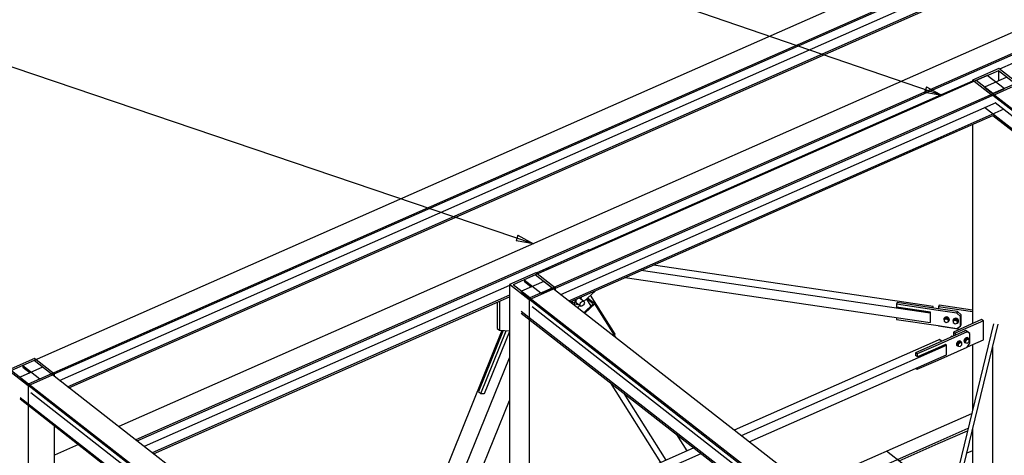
# Paper-space layout 'A0 Advance Steel' of a CAD drawing. Header units: millimetres. Extents: x 292 to 712, y 182 to 776.
# Tile 54 of 61: x 386 to 442, y 644 to 669. Entities that reach past the tile are written whole.
import ezdxf

# ---------------------------------------------------------------- set-up
doc = ezdxf.new("R2010")
doc.units = ezdxf.units.MM
doc.layers.get('0').update_dxf_attribs({"linetype": 'CONTINUOUS'})
for name, color, linetype in [('AS_Belki', 145, 'CONTINUOUS'), ('AS_Blachy', 30, 'CONTINUOUS'), ('AS_Sruby', 9, 'CONTINUOUS')]:
    doc.layers.add(name, color=color, linetype=linetype)

psp = doc.layouts.new('A0 Advance Steel')

# ---------------------------------------------------------------- linework, layer by layer
at = {"color": 0, "linetype": 'ByBlock', "lineweight": -2}
for p, q in [((437.681, 664.99), (437.573, 664.675)), ((438.573, 664.508), (437.573, 664.675)), ((437.681, 664.99), (438.573, 664.508)), ((414.552, 656.583), (414.445, 656.267)), ((415.445, 656.104), (414.445, 656.267)), ((414.552, 656.583), (415.445, 656.104))]:
    psp.add_line(p, q, dxfattribs=at)
at = {"color": 7}
for points in [[(438.573, 664.508), (348.767, 695.313), (335.759, 695.313)], [(415.445, 656.104), (348.767, 678.734), (335.759, 678.734)]]:
    psp.add_lwpolyline(points, dxfattribs=at)
at = {"layer": 'AS_Belki', "linetype": 'Continuous', "ltscale": 0.15}
for p, q in [((438.346, 672.072), (386.525, 649.198)), ((388.126, 648.729), (438.346, 670.897)), ((388.303, 648.72), (438.346, 670.81)), ((388.6, 648.358), (438.346, 670.316)), ((389.061, 647.998), (438.346, 669.753)), ((389.132, 647.942), (438.346, 669.666)), ((444.509, 668.933), (438.346, 666.213)), ((446.11, 668.464), (438.346, 665.037)), ((438.346, 664.951), (445.47, 668.095)), ((445.243, 667.501), (441.829, 665.994)), ((438.346, 666.213), (391.956, 645.735)), ((441.123, 665.634), (438.346, 664.408)), ((441.789, 666.026), (440.297, 665.367)), ((441.76, 665.905), (440.502, 665.35)), ((442.076, 664.889), (441.123, 665.634)), ((442.705, 665.166), (441.76, 665.905)), ((441.76, 665.905), (441.76, 665.327)), ((442.91, 665.149), (441.789, 666.026)), ((440.297, 665.317), (438.346, 664.456)), ((441.418, 664.491), (440.297, 665.367)), ((440.297, 665.367), (440.297, 665.269)), ((441.447, 664.611), (440.502, 665.35)), ((442.243, 665.54), (440.975, 664.981)), ((442.804, 665.102), (441.418, 664.491)), ((442.705, 665.166), (441.447, 664.611)), ((438.346, 665.037), (392.917, 644.984)), ((392.988, 644.929), (438.346, 664.951)), ((438.346, 663.232), (442.084, 664.883)), ((438.346, 663.146), (441.445, 664.514)), ((440.975, 664.981), (440.964, 664.976)), ((440.964, 664.976), (460.109, 650.013)), ((441.445, 664.514), (460.038, 649.982)), ((442.084, 664.883), (442.076, 664.889)), ((438.346, 664.408), (414.902, 654.06)), ((438.346, 664.456), (418.581, 655.732)), ((438.346, 662.652), (441.624, 664.099)), ((441.577, 664.103), (459.867, 649.808)), ((438.346, 662.089), (442.084, 663.739)), ((440.964, 663.832), (459.254, 649.538)), ((416.61, 653.638), (438.346, 663.232)), ((416.68, 653.583), (438.346, 663.146)), ((438.346, 662.002), (441.445, 663.37)), ((440.297, 662.863), (440.297, 651.578)), ((441.445, 663.37), (459.183, 649.507)), ((416.978, 653.22), (438.346, 662.652)), ((417.438, 652.86), (438.346, 662.089)), ((417.509, 652.804), (438.346, 662.002)), ((437.901, 652.171), (421.54, 654.584)), ((438.064, 652.551), (422.225, 654.886)), ((415.568, 654.452), (414.076, 653.793)), ((415.539, 654.331), (414.281, 653.776)), ((416.022, 653.966), (414.754, 653.406)), ((414.902, 654.06), (415.855, 653.315)), ((414.902, 653.973), (415.312, 653.653)), ((416.484, 653.592), (415.539, 654.331)), ((415.648, 654.389), (415.568, 654.452)), ((416.69, 653.575), (415.648, 654.389)), ((435.728, 638.565), (416.022, 653.966)), ((420.623, 654.179), (437.901, 651.631)), ((414.076, 653.743), (393.392, 644.613)), ((415.197, 652.916), (414.076, 653.793)), ((414.076, 653.793), (414.076, 637.999)), ((415.227, 653.037), (414.281, 653.776)), ((414.754, 653.406), (414.743, 653.402)), ((434.449, 638.001), (414.743, 653.402)), ((416.69, 653.575), (415.197, 652.916)), ((416.484, 653.592), (415.227, 653.037)), ((415.863, 653.308), (416.503, 653.591)), ((416.503, 653.591), (416.61, 653.638)), ((416.69, 653.445), (416.69, 653.575)), ((414.076, 653.18), (393.852, 644.253)), ((393.923, 644.198), (414.076, 653.094)), ((414.743, 653.315), (433.818, 638.408)), ((415.197, 652.916), (415.197, 638.718)), ((415.855, 653.315), (415.863, 653.308)), ((418.434, 652.957), (418.683, 652.56)), ((418.816, 652.686), (418.45, 652.972)), ((418.904, 652.7), (418.498, 653.017)), ((433.782, 637.379), (414.743, 652.258)), ((433.782, 638.128), (415.356, 652.528)), ((418.816, 652.686), (418.293, 652.192)), ((418.904, 652.7), (418.333, 652.16)), ((420.117, 650.766), (418.904, 652.7)), ((435.981, 652.503), (435.984, 652.51)), ((437.921, 652.216), (435.981, 652.503)), ((438.028, 652.467), (438.064, 652.551)), ((438.041, 652.466), (438.054, 652.496)), ((438.054, 652.496), (438.054, 652.464)), ((438.064, 652.462), (438.064, 652.551)), ((414.743, 652.171), (433.782, 637.292)), ((437.901, 652.171), (437.921, 652.216)), ((437.901, 652.171), (437.901, 651.631)), ((437.911, 652.161), (437.921, 652.184)), ((437.911, 651.686), (437.911, 652.161)), ((437.921, 651.709), (437.911, 651.711)), ((437.911, 651.686), (437.921, 651.709)), ((437.921, 652.184), (437.921, 652.216)), ((437.921, 651.677), (437.921, 651.709)), ((413.646, 651.188), (409.506, 640.94)), ((437.901, 651.631), (437.921, 651.677)), ((441.472, 651.568), (438.801, 640.51)), ((439.102, 640.643), (441.736, 651.546)), ((414.074, 651.127), (412.649, 647.6)), ((414.076, 651.126), (414.074, 651.127)), ((414.076, 651.127), (414.074, 651.127)), ((438.346, 650.634), (426.805, 645.539)), ((438.419, 650.666), (438.346, 650.634)), ((438.535, 650.575), (438.419, 650.666)), ((427.205, 645.226), (438.346, 650.144)), ((438.346, 650.203), (437.172, 649.685)), ((438.771, 650.39), (438.346, 650.203)), ((438.346, 650.144), (438.819, 650.353)), ((438.819, 650.353), (438.771, 650.39)), ((438.819, 649.813), (438.819, 650.353)), ((440.297, 650.382), (440.297, 646.704)), ((441.418, 650.232), (441.418, 641.665)), ((387.191, 649.589), (385.699, 648.931)), ((388.126, 648.729), (387.164, 649.48)), ((387.271, 649.527), (387.191, 649.589)), ((388.312, 648.713), (387.271, 649.527)), ((410.567, 640.958), (414.076, 649.644)), ((427.647, 644.882), (438.346, 649.604)), ((437.06, 649.772), (437.068, 649.776)), ((437.068, 649.766), (437.06, 649.772)), ((437.172, 649.685), (437.068, 649.766)), ((438.346, 649.604), (438.819, 649.813)), ((386.82, 648.054), (385.699, 648.931)), ((386.525, 649.198), (385.885, 648.915)), ((385.885, 648.915), (386.847, 648.164)), ((387.645, 649.104), (386.366, 648.54)), ((386.525, 649.198), (387.486, 648.446)), ((386.525, 649.198), (386.525, 649.111)), ((386.525, 649.111), (386.935, 648.791)), ((386.366, 648.453), (429.792, 614.514)), ((388.312, 648.713), (386.82, 648.054)), ((386.847, 648.164), (388.126, 648.729)), ((431.703, 614.671), (388.126, 648.729)), ((388.312, 648.583), (388.312, 648.713)), ((386.82, 648.054), (386.82, 595.433)), ((386.847, 648.164), (429.863, 614.545)), ((419.774, 648.24), (422.625, 643.695)), ((386.366, 647.396), (429.756, 613.485)), ((386.366, 647.309), (429.756, 613.398)), ((386.979, 647.666), (429.756, 614.234)), ((412.649, 647.6), (412.641, 647.606)), ((422.945, 643.836), (420.575, 647.614)), ((411.513, 640.879), (414.076, 647.222)), ((440.24, 646.467), (438.346, 645.631)), ((388.312, 642.778), (388.312, 645.788)), ((438.346, 645.631), (430.895, 642.343)), ((438.346, 644.897), (440.041, 645.645)), ((440.297, 645.589), (440.297, 641.17)), ((424.136, 644.361), (423.557, 645.283)), ((438.346, 644.773), (440.007, 645.506)), ((389.671, 644.727), (388.312, 644.127)), ((424.52, 644.531), (418.167, 641.727)), ((431.496, 641.873), (438.346, 644.897)), ((436.131, 643.795), (438.346, 644.773)), ((418.568, 641.413), (424.92, 644.218)), ((438.346, 642.063), (435.429, 644.344)), ((440.297, 644.372), (439.968, 644.227))]:
    psp.add_line(p, q, dxfattribs=at)
at = {"layer": 'AS_Blachy', "linetype": 'Continuous', "ltscale": 0.15}
for p, q in [((418.558, 655.75), (415.585, 654.438)), ((418.621, 655.701), (418.558, 655.75)), ((417.934, 655.403), (417.931, 655.397)), ((417.993, 655.424), (417.934, 655.403)), ((415.993, 654.547), (415.943, 654.519)), ((416.005, 654.546), (415.993, 654.547)), ((418.292, 652.823), (418.942, 653.437)), ((413.504, 652.841), (413.504, 651.197)), ((420.054, 650.973), (418.67, 653.18)), ((413.375, 652.784), (413.375, 651.297)), ((417.927, 652.478), (418.061, 652.605)), ((436.023, 652.763), (435.984, 652.672)), ((438.346, 652.324), (435.984, 652.672)), ((435.984, 652.672), (435.984, 652.502)), ((438.346, 652.421), (436.023, 652.763)), ((439.45, 652.258), (438.346, 652.421)), ((439.411, 652.167), (438.346, 652.324)), ((438.403, 652.617), (438.364, 652.526)), ((440.297, 652.241), (438.364, 652.526)), ((438.364, 652.526), (438.364, 652.418)), ((440.297, 652.338), (438.403, 652.617)), ((439.411, 652.167), (439.45, 652.258)), ((439.644, 652.067), (439.45, 652.258)), ((435.984, 651.914), (435.984, 651.809)), ((435.984, 651.809), (438.346, 651.46)), ((440.809, 651.805), (439.211, 651.099)), ((440.906, 651.73), (439.307, 651.024)), ((439.605, 651.976), (439.411, 652.167)), ((439.605, 651.976), (439.644, 652.067)), ((439.605, 651.437), (439.605, 651.976)), ((439.644, 651.528), (439.644, 652.067)), ((440.906, 651.73), (440.809, 651.805)), ((440.906, 650.651), (440.906, 651.73)), ((413.722, 651.183), (412.322, 647.718)), ((412.451, 647.618), (413.887, 651.173)), ((413.375, 651.297), (413.504, 651.197)), ((413.504, 651.197), (414.076, 651.161)), ((438.346, 651.46), (439.411, 651.303)), ((439.84, 651.151), (438.346, 650.492)), ((438.364, 651.458), (438.364, 651.447)), ((438.364, 651.447), (439.589, 651.266)), ((439.411, 651.303), (439.605, 651.437)), ((439.605, 651.437), (439.644, 651.528)), ((439.893, 651.175), (439.84, 651.151)), ((439.989, 651.1), (439.893, 651.175)), ((440.053, 651.083), (439.893, 651.175)), ((420.012, 650.934), (420.054, 650.973)), ((439.989, 651.1), (438.346, 650.374)), ((439.211, 651.099), (439.307, 651.024)), ((439.211, 651.099), (439.211, 650.874)), ((439.307, 651.024), (439.307, 650.916)), ((440.149, 651.008), (439.989, 651.1)), ((439.999, 650.25), (440.906, 650.651)), ((440.149, 651.008), (440.053, 651.083)), ((440.149, 650.469), (440.149, 651.008)), ((438.346, 650.492), (437.068, 649.928)), ((438.346, 650.374), (437.164, 649.853)), ((438.346, 649.511), (439.989, 650.236)), ((439.989, 650.236), (440.149, 650.469)), ((437.164, 649.853), (437.068, 649.928)), ((437.068, 649.928), (437.068, 649.766)), ((437.164, 649.853), (437.164, 649.691)), ((437.164, 648.99), (438.346, 649.511)), ((437.088, 649.049), (437.164, 648.99)), ((437.164, 649.083), (437.164, 648.99)), ((412.322, 647.718), (412.451, 647.618)), ((412.451, 647.618), (412.652, 647.605))]:
    psp.add_line(p, q, dxfattribs=at)
at = {"layer": 'AS_Sruby', "linetype": 'Continuous', "ltscale": 0.15}
for p, q in [((418.113, 655.504), (418.113, 655.477)), ((416.168, 654.655), (416.168, 654.618)), ((417.573, 652.814), (417.605, 652.789)), ((417.602, 652.845), (417.601, 652.838)), ((417.601, 652.838), (417.774, 652.704)), ((417.774, 652.704), (417.787, 652.922)), ((417.787, 652.922), (417.783, 652.925)), ((417.787, 652.922), (417.796, 652.931)), ((418.275, 652.838), (418.046, 653.017)), ((418.11, 653.07), (418.151, 653.06)), ((418.151, 653.06), (418.128, 653.078)), ((418.144, 652.94), (418.151, 653.06)), ((417.774, 652.704), (417.949, 652.663)), ((417.878, 652.747), (418.107, 652.569)), ((417.949, 652.663), (417.966, 652.679)), ((438.686, 651.891), (438.678, 651.872)), ((438.709, 651.872), (438.685, 651.815)), ((438.685, 651.815), (438.797, 651.853)), ((438.685, 651.815), (438.685, 651.707)), ((438.685, 651.707), (438.797, 651.637)), ((438.821, 651.91), (438.709, 651.872)), ((438.797, 651.853), (438.821, 651.91)), ((438.797, 651.853), (438.909, 651.782)), ((438.933, 651.839), (438.821, 651.91)), ((438.909, 651.782), (438.933, 651.839)), ((438.909, 651.782), (438.909, 651.674)), ((438.909, 651.674), (438.933, 651.731)), ((438.933, 651.731), (438.933, 651.839)), ((438.965, 651.731), (438.973, 651.75)), ((439.203, 651.815), (439.195, 651.796)), ((439.226, 651.796), (439.202, 651.739)), ((439.202, 651.739), (439.314, 651.777)), ((439.202, 651.739), (439.202, 651.631)), ((439.339, 651.834), (439.226, 651.796)), ((439.314, 651.777), (439.339, 651.834)), ((439.314, 651.777), (439.426, 651.706)), ((439.451, 651.763), (439.339, 651.834)), ((439.426, 651.706), (439.451, 651.763)), ((439.426, 651.706), (439.426, 651.598)), ((439.451, 651.655), (439.451, 651.763)), ((438.797, 651.637), (438.909, 651.674)), ((439.202, 651.631), (439.314, 651.56)), ((439.314, 651.56), (439.426, 651.598)), ((439.426, 651.598), (439.451, 651.655)), ((439.482, 651.655), (439.49, 651.674)), ((439.143, 650.844), (439.134, 650.851)), ((439.62, 650.572), (439.6, 650.588)), ((439.956, 650.737), (439.863, 650.642)), ((439.863, 650.642), (439.923, 650.595)), ((439.863, 650.642), (439.863, 650.534)), ((439.923, 650.595), (440.016, 650.69)), ((439.923, 650.487), (439.923, 650.595)), ((439.956, 650.737), (440.016, 650.69)), ((440.048, 650.724), (439.956, 650.737)), ((440.016, 650.69), (440.108, 650.677)), ((440.046, 650.76), (440.026, 650.776)), ((440.108, 650.677), (440.048, 650.724)), ((440.108, 650.569), (440.108, 650.677)), ((439.419, 650.325), (439.439, 650.309)), ((439.529, 650.549), (439.437, 650.454)), ((439.437, 650.454), (439.497, 650.407)), ((439.437, 650.454), (439.437, 650.346)), ((439.437, 650.346), (439.497, 650.299)), ((439.497, 650.407), (439.589, 650.502)), ((439.497, 650.299), (439.497, 650.407)), ((439.497, 650.299), (439.589, 650.286)), ((439.529, 650.549), (439.589, 650.502)), ((439.622, 650.535), (439.529, 650.549)), ((439.589, 650.502), (439.682, 650.489)), ((439.589, 650.286), (439.682, 650.38)), ((439.682, 650.489), (439.622, 650.535)), ((439.682, 650.38), (439.682, 650.489)), ((439.845, 650.513), (439.865, 650.497)), ((439.863, 650.534), (439.923, 650.487)), ((439.923, 650.487), (440.016, 650.474)), ((440.016, 650.474), (440.108, 650.569))]:
    psp.add_line(p, q, dxfattribs=at)
at = {"layer": 'AS_Sruby', "linetype": 'Continuous', "ltscale": 0.15, "extrusion": (0.600783, -0.469537, 0.646989)}
psp.add_circle((771.79, 46.86, -55.226), 0.16, dxfattribs=at)
at = {"layer": 'AS_Sruby', "linetype": 'Continuous', "ltscale": 0.15, "extrusion": (6.17336e-13, 0.809331, 0.587353)}
psp.add_arc((-418.192, -385.016, 530.525), 0.08, 217.7332, 36.1211, dxfattribs=at)
at = {"layer": 'AS_Sruby', "linetype": 'Continuous', "ltscale": 0.15, "extrusion": (1.20312e-12, 0.809331, 0.587353)}
psp.add_arc((-416.248, -384.512, 529.831), 0.08, 217.7311, 36.1189, dxfattribs=at)
at = {"layer": 'AS_Sruby', "linetype": 'Continuous', "ltscale": 0.15, "extrusion": (0.600783, -0.469537, 0.646989)}
for centre, radius, start, end in [((771.79, 47.215, -55.645), 0.293, 172.9242, 178.0776), ((771.79, 47.048, -55.447), 0.16, 65.3241, 189.3276), ((771.79, 47.048, -55.447), 0.16, 9.3276, 31.782), ((783.147, 35.443, -41.77), 0.08, 5.3808, 107.056), ((783.147, 35.097, -41.363), 0.16, 5.3808, 185.3808), ((783.558, 34.955, -41.196), 0.16, 5.3808, 185.3808)]:
    psp.add_arc(centre, radius, start, end, dxfattribs=at)
at = {"layer": 'AS_Sruby', "linetype": 'Continuous', "ltscale": 0.15, "extrusion": (-0.600783, 0.469537, -0.646989)}
for centre, radius, start, end in [((-771.79, 47.189, 55.614), 0.293, 331.4902, 17.7777), ((-783.147, 35.081, 41.344), 0.16, 325.7677, 214.2262), ((-783.558, 34.938, 41.176), 0.16, 325.7677, 214.2262)]:
    psp.add_arc(centre, radius, start, end, dxfattribs=at)
at = {"layer": 'AS_Sruby', "linetype": 'Continuous', "ltscale": 0.15, "extrusion": (-0.243511, -0.569673, 0.784969)}
for centre, start, end in [((147.31, 605.856, -478.171), 325.1838, 226.4278), ((147.31, 605.872, -478.184), 356.0487, 176.0487), ((147.816, 605.961, -478.254), 325.1838, 226.4278), ((147.816, 605.977, -478.267), 356.0487, 176.0487)]:
    psp.add_arc(centre, 0.16, start, end, dxfattribs=at)

doc.saveas('drawing.dxf')
